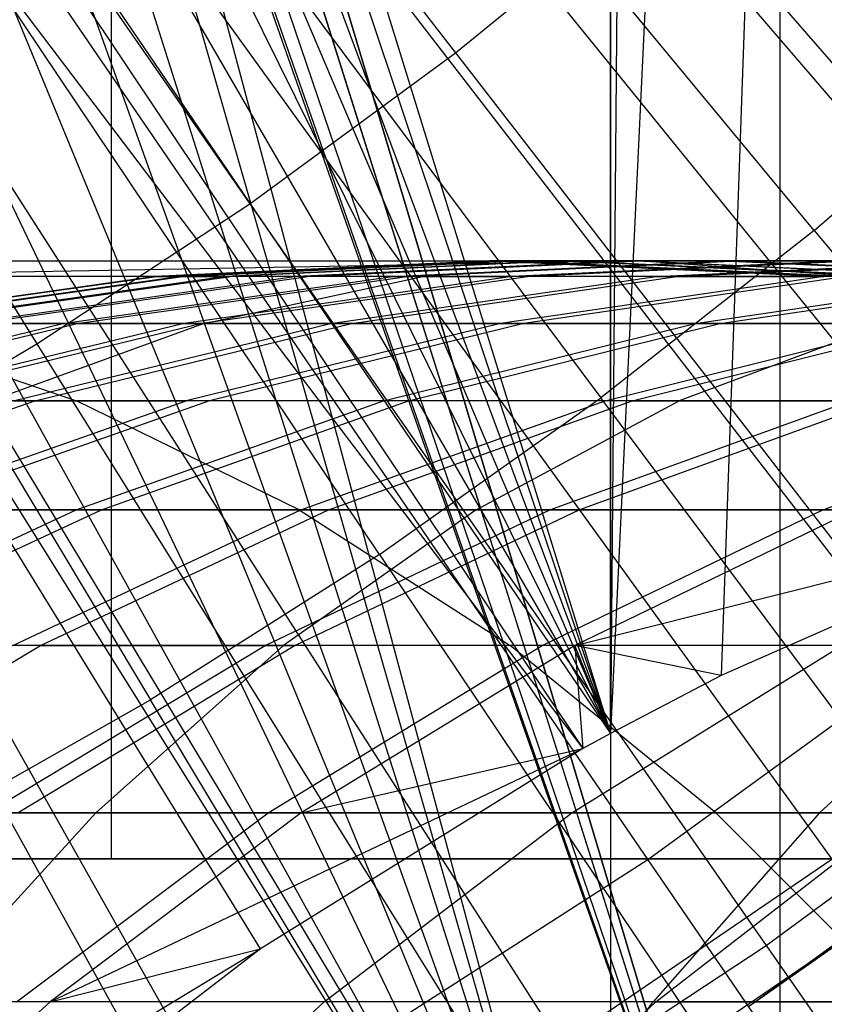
# Model space of a CAD drawing. Extents: x 0.1 to 12.1, y -6 to 6.
# Tile 148 of 256: x 6.502 to 6.637, y -0.824 to -0.66. Entities that reach past the tile are written whole.
import ezdxf

# ---------------------------------------------------------------- set-up
doc = ezdxf.new("R2010")
doc.units = 0
doc.header["$LTSCALE"] = 2.54
doc.layers.get('0').update_dxf_attribs({"linetype": 'CONTINUOUS'})

# ---------------------------------------------------------------- blocks, each defined once
blk = doc.blocks.new('DROPS_COLOR_B-11195_STL')
at = {"color": 0}
for p, q in [((6.60092, -0.90001, 62.91897), (6.60092, 0.89999, 62.91897)), ((6.60092, -0.90001, 62.91897), (6.60092, 0.89999, 62.91897)), ((6.62926, -0.9, 47.89384), (6.62926, 0.9, 47.89384)), ((6.62926, -0.9, 47.89384), (6.62926, 0.9, 47.89384)), ((6.62926, -0.9, 39.97526), (6.62926, 0.9, 39.97526)), ((6.62926, -0.9, 39.97526), (6.62926, 0.9, 39.97526)), ((6.60088, -0.77904, 50.96783), (6.60087, 0.77903, 50.96783)), ((6.60088, -0.77904, 50.96783), (6.60087, 0.77903, 50.96783)), ((6.61433, 0.77191, 50.96907), (6.60088, -0.77904, 50.96783)), ((6.61433, 0.77191, 50.96907), (6.60088, -0.77904, 50.96783)), ((6.67328, 0.74524, 50.97483), (6.60088, -0.77904, 50.96783)), ((6.67328, 0.74524, 50.97483), (6.60088, -0.77904, 50.96783)), ((6.67328, 0.74524, 50.97483), (6.61937, -0.76936, 50.96954)), ((6.67328, 0.74524, 50.97483), (6.61937, -0.76936, 50.96954)), ((6.62926, -0.9, 47.89384), (6.36, 0, 47.92328)), ((6.36, 0, 39.94582), (6.62926, -0.9, 39.97526)), ((6.62926, -0.9, 47.89384), (6.36, 0, 47.92328)), ((6.36, 0, 39.94582), (6.62926, -0.9, 39.97526)), ((6.36, 0, 50.95091), (6.60088, -0.77904, 50.96783)), ((6.36, 0, 50.95091), (6.60088, -0.77904, 50.96783)), ((6.60092, -0.90001, 62.91897), (6.36, 0, 62.9359)), ((6.60092, -0.90001, 62.91897), (6.36, 0, 62.9359)), ((6.51744, 0, 20.53976), (6.51744, -0.8, 20.53976)), ((6.51744, 0, 20.53976), (6.51744, -0.8, 20.53976)), ((6.51744, 0, 33.35545), (6.51744, -0.8, 33.35545)), ((6.51744, 0, 33.35545), (6.51744, -0.8, 33.35545)), ((6.35742, -0.03927, 47.92348), (6.62926, -0.9, 47.89384)), ((6.35742, -0.03927, 47.92348), (6.62926, -0.9, 47.89384)), ((6.62926, -0.9, 39.97526), (6.35745, -0.039, 39.94562)), ((6.62926, -0.9, 39.97526), (6.35745, -0.039, 39.94562)), ((6.60092, -0.90001, 62.91897), (6.35629, -0.047, 62.93608)), ((6.60092, -0.90001, 62.91897), (6.35629, -0.047, 62.93608)), ((6.35633, -0.04676, 50.95073), (6.60088, -0.77904, 50.96783)), ((6.35633, -0.04676, 50.95073), (6.60088, -0.77904, 50.96783)), ((6.34978, -0.07765, 47.92404), (6.62926, -0.9, 47.89384)), ((6.34978, -0.07765, 47.92404), (6.62926, -0.9, 47.89384)), ((6.34978, -0.07765, 39.94506), (6.62926, -0.9, 39.97526)), ((6.34978, -0.07765, 39.94506), (6.62926, -0.9, 39.97526)), ((6.34606, -0.09039, 39.94479), (6.62926, -0.9, 39.97526)), ((6.34606, -0.09039, 39.94479), (6.62926, -0.9, 39.97526)), ((6.34532, -0.09271, 50.95019), (6.60088, -0.77904, 50.96783)), ((6.34532, -0.09271, 50.95019), (6.60088, -0.77904, 50.96783)), ((6.34532, -0.09271, 62.93661), (6.60092, -0.90001, 62.91897)), ((6.34532, -0.09271, 62.93661), (6.60092, -0.90001, 62.91897)), ((6.34536, -0.09258, 47.92436), (6.62926, -0.9, 47.89384)), ((6.34536, -0.09258, 47.92436), (6.62926, -0.9, 47.89384)), ((6.32724, -0.13632, 62.93745), (6.60092, -0.90001, 62.91897)), ((6.32724, -0.13632, 62.93745), (6.60092, -0.90001, 62.91897)), ((6.60088, -0.77904, 50.96783), (6.32738, -0.13604, 50.94937)), ((6.60088, -0.77904, 50.96783), (6.32738, -0.13604, 50.94937)), ((6.60088, -0.77904, 50.96783), (6.30271, -0.17634, 50.94832)), ((6.60088, -0.77904, 50.96783), (6.30271, -0.17634, 50.94832)), ((6.30271, -0.17634, 62.93849), (6.60092, -0.90001, 62.91897)), ((6.30271, -0.17634, 62.93849), (6.60092, -0.90001, 62.91897)), ((6.27201, -0.21225, 62.93965), (6.60092, -0.90001, 62.91897)), ((6.27201, -0.21225, 62.93965), (6.60092, -0.90001, 62.91897)), ((6.27224, -0.21202, 50.94716), (6.60088, -0.77904, 50.96783)), ((6.27224, -0.21202, 50.94716), (6.60088, -0.77904, 50.96783)), ((6.23634, -0.24271, 50.946), (6.59628, -0.78156, 50.96742)), ((6.23634, -0.24271, 50.946), (6.59628, -0.78156, 50.96742)), ((6.23634, -0.24271, 50.946), (6.60088, -0.77904, 50.96783)), ((6.23634, -0.24271, 50.946), (6.60088, -0.77904, 50.96783)), ((6.23634, -0.24271, 62.94081), (6.60092, -0.90001, 62.91897)), ((6.23634, -0.24271, 62.94081), (6.60092, -0.90001, 62.91897)), ((6.20341, -0.2635, 62.94169), (6.60092, -0.90001, 62.91897)), ((6.20341, -0.2635, 62.94169), (6.60092, -0.90001, 62.91897)), ((6.54237, -0.81506, 50.96283), (6.20355, -0.26343, 50.94512)), ((6.20355, -0.26343, 50.94512), (6.59628, -0.78156, 50.96742)), ((6.20355, -0.26343, 50.94512), (6.59628, -0.78156, 50.96742)), ((6.54237, -0.81506, 50.96283), (6.20355, -0.26343, 50.94512)), ((6.48482, -0.49027, 1.86697), (6.69476, -0.73255, 1.92723)), ((6.48482, -0.49027, 1.86697), (6.69476, -0.73255, 1.92723)), ((6.45614, -0.51372, 1.86697), (6.6519, -0.76759, 1.92723)), ((6.45614, -0.51372, 1.86697), (6.6519, -0.76759, 1.92723)), ((6.42616, -0.5355, 1.86697), (6.60712, -0.80013, 1.92723)), ((6.42616, -0.5355, 1.86697), (6.60712, -0.80013, 1.92723)), ((6.48279, -0.54615, 13.79951), (6.57496, -0.66523, 13.76702)), ((6.48279, -0.54615, 13.79951), (6.57496, -0.66523, 13.76702)), ((6.39499, -0.55553, 1.86697), (6.56055, -0.83006, 1.92723)), ((6.39499, -0.55553, 1.86697), (6.56055, -0.83006, 1.92723)), ((6.45459, -0.56686, 13.79951), (6.54061, -0.69046, 13.76702)), ((6.45459, -0.56686, 13.79951), (6.54061, -0.69046, 13.76702)), ((6.63493, -0.69492, 13.83503), (6.53998, -0.58015, 13.86834)), ((6.63493, -0.69492, 13.83503), (6.53998, -0.58015, 13.86834)), ((6.42537, -0.58612, 13.79951), (6.50502, -0.71391, 13.76702)), ((6.42537, -0.58612, 13.79951), (6.50502, -0.71391, 13.76702)), ((6.51023, -0.60353, 13.86834), (6.59928, -0.72293, 13.83503)), ((6.51023, -0.60353, 13.86834), (6.59928, -0.72293, 13.83503)), ((6.56228, -0.74911, 13.83503), (6.47933, -0.62539, 13.86834)), ((6.56228, -0.74911, 13.83503), (6.47933, -0.62539, 13.86834)), ((6.57496, -0.66523, 13.76702), (6.608, -0.6383, 13.76702)), ((6.57496, -0.66523, 13.76702), (6.608, -0.6383, 13.76702)), ((6.608, -0.6383, 13.76702), (6.7064, -0.75292, 13.73038)), ((6.608, -0.6383, 13.76702), (6.7064, -0.75292, 13.73038)), ((6.44738, -0.64567, 13.86834), (6.52401, -0.7734, 13.83503)), ((6.44738, -0.64567, 13.86834), (6.52401, -0.7734, 13.83503)), ((6.54061, -0.69046, 13.76702), (6.57496, -0.66523, 13.76702)), ((6.54061, -0.69046, 13.76702), (6.57496, -0.66523, 13.76702)), ((6.57496, -0.66523, 13.76702), (6.66743, -0.78469, 13.73038)), ((6.57496, -0.66523, 13.76702), (6.66743, -0.78469, 13.73038)), ((6.63493, -0.69492, 13.83503), (6.66911, -0.66516, 13.83503)), ((6.63493, -0.69492, 13.83503), (6.66911, -0.66516, 13.83503)), ((6.50502, -0.71391, 13.76702), (6.54061, -0.69046, 13.76702)), ((6.50502, -0.71391, 13.76702), (6.54061, -0.69046, 13.76702)), ((6.54061, -0.69046, 13.76702), (6.62691, -0.81445, 13.73038)), ((6.54061, -0.69046, 13.76702), (6.62691, -0.81445, 13.73038)), ((6.63493, -0.69492, 13.83503), (6.59928, -0.72293, 13.83503)), ((6.63493, -0.69492, 13.83503), (6.59928, -0.72293, 13.83503)), ((6.63493, -0.69492, 13.83503), (6.73009, -0.80996, 13.79774)), ((6.63493, -0.69492, 13.83503), (6.73009, -0.80996, 13.79774)), ((6.39625, -0.70001, 56.2997), (6.6062, -0.70001, 56.49207)), ((6.39625, -0.70001, 56.2997), (6.6062, -0.70001, 56.49207)), ((6.6062, -0.70001, 56.49207), (6.4621, -0.70263, 56.43859)), ((6.6062, -0.70001, 56.49207), (6.4621, -0.70263, 56.43859)), ((6.58074, -0.70001, 52.54274), (6.52475, -0.70263, 52.54359)), ((6.58074, -0.70001, 52.54274), (6.52475, -0.70263, 52.54359)), ((6.52501, -0.70263, 52.42325), (6.58098, -0.70001, 52.4243)), ((6.52501, -0.70263, 52.42325), (6.58098, -0.70001, 52.4243)), ((6.5286, -0.70263, 52.66388), (6.58453, -0.70001, 52.66113)), ((6.5286, -0.70263, 52.66388), (6.58453, -0.70001, 52.66113)), ((6.52936, -0.70263, 52.30266), (6.58527, -0.70001, 52.3056)), ((6.52936, -0.70263, 52.30266), (6.58527, -0.70001, 52.3056)), ((6.59232, -0.70001, 52.77875), (6.53652, -0.70263, 52.78338)), ((6.59232, -0.70001, 52.77875), (6.53652, -0.70263, 52.78338)), ((6.59358, -0.70001, 52.18711), (6.5378, -0.70263, 52.18228)), ((6.59358, -0.70001, 52.18711), (6.5378, -0.70263, 52.18228)), ((6.60409, -0.70001, 52.89604), (6.54848, -0.70263, 52.90255)), ((6.60409, -0.70001, 52.89604), (6.54848, -0.70263, 52.90255)), ((6.55031, -0.70263, 52.06223), (6.60589, -0.70001, 52.06896)), ((6.55031, -0.70263, 52.06223), (6.60589, -0.70001, 52.06896)), ((6.56447, -0.70263, 53.02137), (6.61983, -0.70001, 53.01299)), ((6.56447, -0.70263, 53.02137), (6.61983, -0.70001, 53.01299)), ((6.56686, -0.70263, 51.94268), (6.62218, -0.70001, 51.95129)), ((6.56686, -0.70263, 51.94268), (6.62218, -0.70001, 51.95129)), ((6.58098, -0.70001, 52.4243), (6.58074, -0.70001, 52.54274)), ((6.58098, -0.70001, 52.4243), (6.58074, -0.70001, 52.54274)), ((6.63672, -0.70263, 52.54189), (6.58074, -0.70001, 52.54274)), ((6.58074, -0.70001, 52.54274), (6.58453, -0.70001, 52.66113)), ((6.58074, -0.70001, 52.54274), (6.58453, -0.70001, 52.66113)), ((6.63672, -0.70263, 52.54189), (6.58074, -0.70001, 52.54274)), ((6.58098, -0.70001, 52.4243), (6.63696, -0.70263, 52.42534)), ((6.58527, -0.70001, 52.3056), (6.58098, -0.70001, 52.4243)), ((6.58527, -0.70001, 52.3056), (6.58098, -0.70001, 52.4243)), ((6.58098, -0.70001, 52.4243), (6.63696, -0.70263, 52.42534)), ((6.63949, -0.70001, 53.12935), (6.58445, -0.70263, 53.13959)), ((6.63949, -0.70001, 53.12935), (6.58445, -0.70263, 53.13959)), ((6.58453, -0.70001, 52.66113), (6.59232, -0.70001, 52.77875)), ((6.58453, -0.70001, 52.66113), (6.59232, -0.70001, 52.77875)), ((6.58453, -0.70001, 52.66113), (6.64045, -0.70263, 52.65839)), ((6.58453, -0.70001, 52.66113), (6.64045, -0.70263, 52.65839)), ((6.58527, -0.70001, 52.3056), (6.64118, -0.70263, 52.30854)), ((6.59358, -0.70001, 52.18711), (6.58527, -0.70001, 52.3056)), ((6.59358, -0.70001, 52.18711), (6.58527, -0.70001, 52.3056)), ((6.58527, -0.70001, 52.3056), (6.64118, -0.70263, 52.30854)), ((6.64242, -0.70001, 51.83426), (6.58743, -0.70263, 51.82378)), ((6.64242, -0.70001, 51.83426), (6.58743, -0.70263, 51.82378)), ((6.64812, -0.70263, 52.77413), (6.59232, -0.70001, 52.77875)), ((6.60409, -0.70001, 52.89604), (6.59232, -0.70001, 52.77875)), ((6.64812, -0.70263, 52.77413), (6.59232, -0.70001, 52.77875)), ((6.60409, -0.70001, 52.89604), (6.59232, -0.70001, 52.77875)), ((6.60589, -0.70001, 52.06896), (6.59358, -0.70001, 52.18711)), ((6.60589, -0.70001, 52.06896), (6.59358, -0.70001, 52.18711)), ((6.64936, -0.70263, 52.19195), (6.59358, -0.70001, 52.18711)), ((6.64936, -0.70263, 52.19195), (6.59358, -0.70001, 52.18711)), ((6.6597, -0.70263, 52.88954), (6.60409, -0.70001, 52.89604)), ((6.61983, -0.70001, 53.01299), (6.60409, -0.70001, 52.89604)), ((6.6597, -0.70263, 52.88954), (6.60409, -0.70001, 52.89604)), ((6.61983, -0.70001, 53.01299), (6.60409, -0.70001, 52.89604)), ((6.60589, -0.70001, 52.06896), (6.66147, -0.70263, 52.07569)), ((6.62218, -0.70001, 51.95129), (6.60589, -0.70001, 52.06896)), ((6.62218, -0.70001, 51.95129), (6.60589, -0.70001, 52.06896)), ((6.60589, -0.70001, 52.06896), (6.66147, -0.70263, 52.07569)), ((6.6062, -0.70001, 56.49207), (6.71771, -0.70001, 56.58616)), ((6.6062, -0.70001, 56.49207), (6.71771, -0.70001, 56.58616)), ((6.6062, -0.70001, 56.49207), (6.6429, -0.70263, 56.44979)), ((6.6062, -0.70001, 56.49207), (6.6429, -0.70263, 56.44979)), ((6.6085, -0.70263, 53.2576), (6.66316, -0.70001, 53.24551)), ((6.6085, -0.70263, 53.2576), (6.66316, -0.70001, 53.24551)), ((6.61199, -0.70263, 51.70565), (6.6666, -0.70001, 51.71799)), ((6.61199, -0.70263, 51.70565), (6.6666, -0.70001, 51.71799)), ((6.61983, -0.70001, 53.01299), (6.63949, -0.70001, 53.12935)), ((6.61983, -0.70001, 53.01299), (6.63949, -0.70001, 53.12935)), ((6.61983, -0.70001, 53.01299), (6.67519, -0.70263, 53.00462)), ((6.61983, -0.70001, 53.01299), (6.67519, -0.70263, 53.00462)), ((6.62218, -0.70001, 51.95129), (6.6775, -0.70263, 51.9599)), ((6.64242, -0.70001, 51.83426), (6.62218, -0.70001, 51.95129)), ((6.64242, -0.70001, 51.83426), (6.62218, -0.70001, 51.95129)), ((6.62218, -0.70001, 51.95129), (6.6775, -0.70263, 51.9599)), ((6.69073, -0.70001, 53.3608), (6.63651, -0.70263, 53.37474)), ((6.69073, -0.70001, 53.3608), (6.63651, -0.70263, 53.37474)), ((6.6429, -0.70263, 56.44979), (6.43517, -0.70263, 56.25945)), ((6.6429, -0.70263, 56.44979), (6.43517, -0.70263, 56.25945)), ((6.5695, -0.70263, 56.53436), (6.4621, -0.70263, 56.43859)), ((6.5695, -0.70263, 56.53436), (6.4621, -0.70263, 56.43859)), ((6.52475, -0.70263, 52.54359), (6.46902, -0.7105, 52.54444)), ((6.52475, -0.70263, 52.54359), (6.46902, -0.7105, 52.54444)), ((6.46927, -0.7105, 52.42221), (6.52501, -0.70263, 52.42325)), ((6.46927, -0.7105, 52.42221), (6.52501, -0.70263, 52.42325)), ((6.47293, -0.7105, 52.66661), (6.5286, -0.70263, 52.66388)), ((6.47293, -0.7105, 52.66661), (6.5286, -0.70263, 52.66388)), ((6.4737, -0.7105, 52.29973), (6.52936, -0.70263, 52.30266)), ((6.4737, -0.7105, 52.29973), (6.52936, -0.70263, 52.30266)), ((6.53652, -0.70263, 52.78338), (6.48097, -0.7105, 52.78799)), ((6.53652, -0.70263, 52.78338), (6.48097, -0.7105, 52.78799)), ((6.5378, -0.70263, 52.18228), (6.48227, -0.7105, 52.17746)), ((6.5378, -0.70263, 52.18228), (6.48227, -0.7105, 52.17746)), ((6.54848, -0.70263, 52.90255), (6.49312, -0.7105, 52.90902)), ((6.54848, -0.70263, 52.90255), (6.49312, -0.7105, 52.90902)), ((6.49497, -0.7105, 52.05554), (6.55031, -0.70263, 52.06223)), ((6.49497, -0.7105, 52.05554), (6.55031, -0.70263, 52.06223)), ((6.50936, -0.7105, 53.02971), (6.56447, -0.70263, 53.02137)), ((6.50936, -0.7105, 53.02971), (6.56447, -0.70263, 53.02137)), ((6.51178, -0.7105, 51.93411), (6.56686, -0.70263, 51.94268)), ((6.51178, -0.7105, 51.93411), (6.56686, -0.70263, 51.94268)), ((6.52501, -0.70263, 52.42325), (6.52475, -0.70263, 52.54359)), ((6.52501, -0.70263, 52.42325), (6.52475, -0.70263, 52.54359)), ((6.52475, -0.70263, 52.54359), (6.5286, -0.70263, 52.66388)), ((6.52475, -0.70263, 52.54359), (6.5286, -0.70263, 52.66388)), ((6.52936, -0.70263, 52.30266), (6.52501, -0.70263, 52.42325)), ((6.52936, -0.70263, 52.30266), (6.52501, -0.70263, 52.42325)), ((6.5286, -0.70263, 52.66388), (6.53652, -0.70263, 52.78338)), ((6.5286, -0.70263, 52.66388), (6.53652, -0.70263, 52.78338)), ((6.5378, -0.70263, 52.18228), (6.52936, -0.70263, 52.30266)), ((6.5378, -0.70263, 52.18228), (6.52936, -0.70263, 52.30266)), ((6.58445, -0.70263, 53.13959), (6.52965, -0.7105, 53.14978)), ((6.58445, -0.70263, 53.13959), (6.52965, -0.7105, 53.14978)), ((6.58743, -0.70263, 51.82378), (6.53267, -0.7105, 51.81334)), ((6.58743, -0.70263, 51.82378), (6.53267, -0.7105, 51.81334)), ((6.53296, -0.7105, 56.57645), (6.5695, -0.70263, 56.53436)), ((6.53296, -0.7105, 56.57645), (6.5695, -0.70263, 56.53436)), ((6.54848, -0.70263, 52.90255), (6.53652, -0.70263, 52.78338)), ((6.54848, -0.70263, 52.90255), (6.53652, -0.70263, 52.78338)), ((6.55031, -0.70263, 52.06223), (6.5378, -0.70263, 52.18228)), ((6.55031, -0.70263, 52.06223), (6.5378, -0.70263, 52.18228)), ((6.56447, -0.70263, 53.02137), (6.54848, -0.70263, 52.90255)), ((6.56447, -0.70263, 53.02137), (6.54848, -0.70263, 52.90255)), ((6.56686, -0.70263, 51.94268), (6.55031, -0.70263, 52.06223)), ((6.56686, -0.70263, 51.94268), (6.55031, -0.70263, 52.06223)), ((6.55407, -0.7105, 53.26964), (6.6085, -0.70263, 53.2576)), ((6.55407, -0.7105, 53.26964), (6.6085, -0.70263, 53.2576)), ((6.55762, -0.7105, 51.69335), (6.61199, -0.70263, 51.70565)), ((6.55762, -0.7105, 51.69335), (6.61199, -0.70263, 51.70565)), ((6.56447, -0.70263, 53.02137), (6.58445, -0.70263, 53.13959)), ((6.56447, -0.70263, 53.02137), (6.58445, -0.70263, 53.13959)), ((6.58743, -0.70263, 51.82378), (6.56686, -0.70263, 51.94268)), ((6.58743, -0.70263, 51.82378), (6.56686, -0.70263, 51.94268)), ((6.68219, -0.70263, 56.62944), (6.5695, -0.70263, 56.53436)), ((6.68219, -0.70263, 56.62944), (6.5695, -0.70263, 56.53436)), ((6.63651, -0.70263, 53.37474), (6.58252, -0.7105, 53.38861)), ((6.63651, -0.70263, 53.37474), (6.58252, -0.7105, 53.38861)), ((6.6085, -0.70263, 53.2576), (6.58445, -0.70263, 53.13959)), ((6.6085, -0.70263, 53.2576), (6.58445, -0.70263, 53.13959)), ((6.64032, -0.70263, 51.58921), (6.5864, -0.7105, 51.57509)), ((6.64032, -0.70263, 51.58921), (6.5864, -0.7105, 51.57509)), ((6.61199, -0.70263, 51.70565), (6.58743, -0.70263, 51.82378)), ((6.61199, -0.70263, 51.70565), (6.58743, -0.70263, 51.82378)), ((6.6085, -0.70263, 53.2576), (6.63651, -0.70263, 53.37474)), ((6.6085, -0.70263, 53.2576), (6.63651, -0.70263, 53.37474)), ((6.64032, -0.70263, 51.58921), (6.61199, -0.70263, 51.70565)), ((6.64032, -0.70263, 51.58921), (6.61199, -0.70263, 51.70565)), ((6.61503, -0.7105, 53.50683), (6.66852, -0.70263, 53.49113)), ((6.61503, -0.7105, 53.50683), (6.66852, -0.70263, 53.49113)), ((6.61913, -0.7105, 51.45787), (6.67255, -0.70263, 51.47379)), ((6.61913, -0.7105, 51.45787), (6.67255, -0.70263, 51.47379)), ((6.66852, -0.70263, 53.49113), (6.63651, -0.70263, 53.37474)), ((6.66852, -0.70263, 53.49113), (6.63651, -0.70263, 53.37474)), ((6.42444, -0.7105, 56.47969), (6.53296, -0.7105, 56.57645)), ((6.42444, -0.7105, 56.47969), (6.53296, -0.7105, 56.57645)), ((6.45568, -0.72343, 53.03782), (6.50936, -0.7105, 53.02971)), ((6.45568, -0.72343, 53.03782), (6.50936, -0.7105, 53.02971)), ((6.45815, -0.72343, 51.92576), (6.51178, -0.7105, 51.93411)), ((6.45815, -0.72343, 51.92576), (6.51178, -0.7105, 51.93411)), ((6.47392, -0.7105, 56.21937), (6.67944, -0.7105, 56.4077)), ((6.47392, -0.7105, 56.21937), (6.67944, -0.7105, 56.4077)), ((6.47392, -0.7105, 56.21937), (6.51165, -0.72343, 56.18035)), ((6.47392, -0.7105, 56.21937), (6.51165, -0.72343, 56.18035)), ((6.52965, -0.7105, 53.14978), (6.47628, -0.72343, 53.1597)), ((6.52965, -0.7105, 53.14978), (6.47628, -0.72343, 53.1597)), ((6.53267, -0.7105, 51.81334), (6.47935, -0.72343, 51.80318)), ((6.53267, -0.7105, 51.81334), (6.47935, -0.72343, 51.80318)), ((6.50936, -0.7105, 53.02971), (6.49312, -0.7105, 52.90902)), ((6.50936, -0.7105, 53.02971), (6.49312, -0.7105, 52.90902)), ((6.51178, -0.7105, 51.93411), (6.49497, -0.7105, 52.05554)), ((6.51178, -0.7105, 51.93411), (6.49497, -0.7105, 52.05554)), ((6.53296, -0.7105, 56.57645), (6.49737, -0.72343, 56.61745)), ((6.53296, -0.7105, 56.57645), (6.49737, -0.72343, 56.61745)), ((6.50107, -0.72343, 53.28137), (6.55407, -0.7105, 53.26964)), ((6.50107, -0.72343, 53.28137), (6.55407, -0.7105, 53.26964)), ((6.50467, -0.72343, 51.68139), (6.55762, -0.7105, 51.69335)), ((6.50467, -0.72343, 51.68139), (6.55762, -0.7105, 51.69335)), ((6.50936, -0.7105, 53.02971), (6.52965, -0.7105, 53.14978)), ((6.50936, -0.7105, 53.02971), (6.52965, -0.7105, 53.14978)), ((6.53267, -0.7105, 51.81334), (6.51178, -0.7105, 51.93411)), ((6.53267, -0.7105, 51.81334), (6.51178, -0.7105, 51.93411)), ((6.55407, -0.7105, 53.26964), (6.52965, -0.7105, 53.14978)), ((6.55407, -0.7105, 53.26964), (6.52965, -0.7105, 53.14978)), ((6.58252, -0.7105, 53.38861), (6.52995, -0.72343, 53.40212)), ((6.58252, -0.7105, 53.38861), (6.52995, -0.72343, 53.40212)), ((6.55762, -0.7105, 51.69335), (6.53267, -0.7105, 51.81334)), ((6.55762, -0.7105, 51.69335), (6.53267, -0.7105, 51.81334)), ((6.53296, -0.7105, 56.57645), (6.64682, -0.7105, 56.67253)), ((6.53296, -0.7105, 56.57645), (6.64682, -0.7105, 56.67253)), ((6.5864, -0.7105, 51.57509), (6.53388, -0.72343, 51.56135)), ((6.5864, -0.7105, 51.57509), (6.53388, -0.72343, 51.56135)), ((6.55407, -0.7105, 53.26964), (6.58252, -0.7105, 53.38861)), ((6.55407, -0.7105, 53.26964), (6.58252, -0.7105, 53.38861)), ((6.5864, -0.7105, 51.57509), (6.55762, -0.7105, 51.69335)), ((6.5864, -0.7105, 51.57509), (6.55762, -0.7105, 51.69335)), ((6.56295, -0.72343, 53.52212), (6.61503, -0.7105, 53.50683)), ((6.56295, -0.72343, 53.52212), (6.61503, -0.7105, 53.50683)), ((6.56711, -0.72343, 51.44236), (6.61913, -0.7105, 51.45787)), ((6.56711, -0.72343, 51.44236), (6.61913, -0.7105, 51.45787)), ((6.61503, -0.7105, 53.50683), (6.58252, -0.7105, 53.38861)), ((6.61503, -0.7105, 53.50683), (6.58252, -0.7105, 53.38861)), ((6.61913, -0.7105, 51.45787), (6.5864, -0.7105, 51.57509)), ((6.61913, -0.7105, 51.45787), (6.5864, -0.7105, 51.57509)), ((6.59998, -0.72343, 53.64093), (6.65152, -0.7105, 53.62388)), ((6.59998, -0.72343, 53.64093), (6.65152, -0.7105, 53.62388)), ((6.60449, -0.72343, 51.32412), (6.65596, -0.7105, 51.34138)), ((6.60449, -0.72343, 51.32412), (6.65596, -0.7105, 51.34138)), ((6.64682, -0.7105, 56.67253), (6.61238, -0.72343, 56.71449)), ((6.64682, -0.7105, 56.67253), (6.61238, -0.72343, 56.71449)), ((6.65152, -0.7105, 53.62388), (6.61503, -0.7105, 53.50683)), ((6.65152, -0.7105, 53.62388), (6.61503, -0.7105, 53.50683)), ((6.65596, -0.7105, 51.34138), (6.61913, -0.7105, 51.45787)), ((6.65596, -0.7105, 51.34138), (6.61913, -0.7105, 51.45787)), ((6.46829, -0.73553, 13.76702), (6.50502, -0.71391, 13.76702)), ((6.46829, -0.73553, 13.76702), (6.50502, -0.71391, 13.76702)), ((6.50502, -0.71391, 13.76702), (6.58493, -0.84211, 13.73038)), ((6.50502, -0.71391, 13.76702), (6.58493, -0.84211, 13.73038)), ((6.51165, -0.72343, 56.18035), (6.31488, -0.72343, 55.97926)), ((6.51165, -0.72343, 56.18035), (6.31488, -0.72343, 55.97926)), ((6.45245, -0.74162, 51.66959), (6.50467, -0.72343, 51.68139)), ((6.45245, -0.74162, 51.66959), (6.50467, -0.72343, 51.68139)), ((6.4781, -0.74162, 53.41545), (6.52995, -0.72343, 53.40212)), ((6.4781, -0.74162, 53.41545), (6.52995, -0.72343, 53.40212)), ((6.50467, -0.72343, 51.68139), (6.47935, -0.72343, 51.80318)), ((6.50467, -0.72343, 51.68139), (6.47935, -0.72343, 51.80318)), ((6.53388, -0.72343, 51.56135), (6.48209, -0.74162, 51.54779)), ((6.53388, -0.72343, 51.56135), (6.48209, -0.74162, 51.54779)), ((6.61238, -0.72343, 56.71449), (6.49737, -0.72343, 56.61745)), ((6.61238, -0.72343, 56.71449), (6.49737, -0.72343, 56.61745)), ((6.50107, -0.72343, 53.28137), (6.52995, -0.72343, 53.40212)), ((6.50107, -0.72343, 53.28137), (6.52995, -0.72343, 53.40212)), ((6.53388, -0.72343, 51.56135), (6.50467, -0.72343, 51.68139)), ((6.53388, -0.72343, 51.56135), (6.50467, -0.72343, 51.68139)), ((6.51158, -0.74162, 53.5372), (6.56295, -0.72343, 53.52212)), ((6.51158, -0.74162, 53.5372), (6.56295, -0.72343, 53.52212)), ((6.54887, -0.74162, 56.14186), (6.51165, -0.72343, 56.18035)), ((6.71502, -0.72343, 56.3667), (6.51165, -0.72343, 56.18035)), ((6.54887, -0.74162, 56.14186), (6.51165, -0.72343, 56.18035)), ((6.71502, -0.72343, 56.3667), (6.51165, -0.72343, 56.18035)), ((6.5158, -0.74162, 51.42707), (6.56711, -0.72343, 51.44236)), ((6.5158, -0.74162, 51.42707), (6.56711, -0.72343, 51.44236)), ((6.56295, -0.72343, 53.52212), (6.52995, -0.72343, 53.40212)), ((6.56295, -0.72343, 53.52212), (6.52995, -0.72343, 53.40212)), ((6.56711, -0.72343, 51.44236), (6.53388, -0.72343, 51.56135)), ((6.56711, -0.72343, 51.44236), (6.53388, -0.72343, 51.56135)), ((6.54915, -0.74162, 53.65775), (6.59998, -0.72343, 53.64093)), ((6.54915, -0.74162, 53.65775), (6.59998, -0.72343, 53.64093)), ((6.55373, -0.74162, 51.3071), (6.60449, -0.72343, 51.32412)), ((6.55373, -0.74162, 51.3071), (6.60449, -0.72343, 51.32412)), ((6.56228, -0.74911, 13.83503), (6.59928, -0.72293, 13.83503)), ((6.56228, -0.74911, 13.83503), (6.59928, -0.72293, 13.83503)), ((6.59998, -0.72343, 53.64093), (6.56295, -0.72343, 53.52212)), ((6.59998, -0.72343, 53.64093), (6.56295, -0.72343, 53.52212)), ((6.60449, -0.72343, 51.32412), (6.56711, -0.72343, 51.44236)), ((6.60449, -0.72343, 51.32412), (6.56711, -0.72343, 51.44236)), ((6.57841, -0.74162, 56.75588), (6.61238, -0.72343, 56.71449)), ((6.57841, -0.74162, 56.75588), (6.61238, -0.72343, 56.71449)), ((6.59076, -0.74162, 53.77689), (6.64099, -0.72343, 53.75836)), ((6.59076, -0.74162, 53.77689), (6.64099, -0.72343, 53.75836)), ((6.64587, -0.72343, 51.20722), (6.59571, -0.74162, 51.18849)), ((6.64587, -0.72343, 51.20722), (6.59571, -0.74162, 51.18849)), ((6.68855, -0.8426, 13.79774), (6.59928, -0.72293, 13.83503)), ((6.68855, -0.8426, 13.79774), (6.59928, -0.72293, 13.83503)), ((6.64099, -0.72343, 53.75836), (6.59998, -0.72343, 53.64093)), ((6.64099, -0.72343, 53.75836), (6.59998, -0.72343, 53.64093)), ((6.60449, -0.72343, 51.32412), (6.64587, -0.72343, 51.20722)), ((6.60449, -0.72343, 51.32412), (6.64587, -0.72343, 51.20722)), ((6.73002, -0.72343, 56.80832), (6.61238, -0.72343, 56.71449)), ((6.73002, -0.72343, 56.80832), (6.61238, -0.72343, 56.71449)), ((6.63639, -0.74162, 53.89455), (6.68596, -0.72343, 53.87432)), ((6.63639, -0.74162, 53.89455), (6.68596, -0.72343, 53.87432)), ((6.46829, -0.73553, 13.76702), (6.5416, -0.86762, 13.73038)), ((6.46829, -0.73553, 13.76702), (6.5416, -0.86762, 13.73038)), ((6.35415, -0.74162, 55.94286), (6.54887, -0.74162, 56.14186)), ((6.35415, -0.74162, 55.94286), (6.54887, -0.74162, 56.14186)), ((6.46228, -0.74162, 56.65789), (6.57841, -0.74162, 56.75588)), ((6.46228, -0.74162, 56.65789), (6.57841, -0.74162, 56.75588)), ((6.46293, -0.76432, 53.55148), (6.51158, -0.74162, 53.5372)), ((6.46293, -0.76432, 53.55148), (6.51158, -0.74162, 53.5372)), ((6.46721, -0.76432, 51.41259), (6.5158, -0.74162, 51.42707)), ((6.46721, -0.76432, 51.41259), (6.5158, -0.74162, 51.42707)), ((6.51158, -0.74162, 53.5372), (6.4781, -0.74162, 53.41545)), ((6.51158, -0.74162, 53.5372), (6.4781, -0.74162, 53.41545)), ((6.5158, -0.74162, 51.42707), (6.48209, -0.74162, 51.54779)), ((6.5158, -0.74162, 51.42707), (6.48209, -0.74162, 51.54779)), ((6.50102, -0.76432, 53.67367), (6.54915, -0.74162, 53.65775)), ((6.50102, -0.76432, 53.67367), (6.54915, -0.74162, 53.65775)), ((6.50565, -0.76432, 51.29099), (6.55373, -0.74162, 51.3071)), ((6.50565, -0.76432, 51.29099), (6.55373, -0.74162, 51.3071)), ((6.54915, -0.74162, 53.65775), (6.51158, -0.74162, 53.5372)), ((6.54915, -0.74162, 53.65775), (6.51158, -0.74162, 53.5372)), ((6.55373, -0.74162, 51.3071), (6.5158, -0.74162, 51.42707)), ((6.55373, -0.74162, 51.3071), (6.5158, -0.74162, 51.42707)), ((6.54319, -0.76432, 53.79444), (6.59076, -0.74162, 53.77689)), ((6.54319, -0.76432, 53.79444), (6.59076, -0.74162, 53.77689)), ((6.57841, -0.74162, 56.75588), (6.54624, -0.76432, 56.79507)), ((6.57841, -0.74162, 56.75588), (6.54624, -0.76432, 56.79507)), ((6.59571, -0.74162, 51.18849), (6.54821, -0.76432, 51.17076)), ((6.59571, -0.74162, 51.18849), (6.54821, -0.76432, 51.17076)), ((6.54887, -0.74162, 56.14186), (6.75012, -0.74162, 56.32626)), ((6.54887, -0.74162, 56.14186), (6.75012, -0.74162, 56.32626)), ((6.54887, -0.74162, 56.14186), (6.58412, -0.76432, 56.1054)), ((6.54887, -0.74162, 56.14186), (6.58412, -0.76432, 56.1054)), ((6.59076, -0.74162, 53.77689), (6.54915, -0.74162, 53.65775)), ((6.59076, -0.74162, 53.77689), (6.54915, -0.74162, 53.65775)), ((6.55373, -0.74162, 51.3071), (6.59571, -0.74162, 51.18849)), ((6.55373, -0.74162, 51.3071), (6.59571, -0.74162, 51.18849)), ((6.57841, -0.74162, 56.75588), (6.69721, -0.74162, 56.85062)), ((6.57841, -0.74162, 56.75588), (6.69721, -0.74162, 56.85062)), ((6.58944, -0.76432, 53.9137), (6.63639, -0.74162, 53.89455)), ((6.58944, -0.76432, 53.9137), (6.63639, -0.74162, 53.89455)), ((6.63639, -0.74162, 53.89455), (6.59076, -0.74162, 53.77689)), ((6.63639, -0.74162, 53.89455), (6.59076, -0.74162, 53.77689)), ((6.64178, -0.74162, 51.07123), (6.5949, -0.76432, 51.0519)), ((6.64178, -0.74162, 51.07123), (6.5949, -0.76432, 51.0519)), ((6.64178, -0.74162, 51.07123), (6.59571, -0.74162, 51.18849)), ((6.64178, -0.74162, 51.07123), (6.59571, -0.74162, 51.18849)), ((6.68584, -0.74162, 54.01024), (6.63639, -0.74162, 53.89455)), ((6.68584, -0.74162, 54.01024), (6.63639, -0.74162, 53.89455)), ((6.5949, -0.76432, 51.0519), (6.67784, -0.74348, 50.9753)), ((6.5949, -0.76432, 51.0519), (6.67784, -0.74348, 50.9753)), ((6.67784, -0.74348, 50.9753), (6.61937, -0.76936, 50.96954)), ((6.67784, -0.74348, 50.9753), (6.61937, -0.76936, 50.96954)), ((6.56228, -0.74911, 13.83503), (6.52401, -0.7734, 13.83503)), ((6.56228, -0.74911, 13.83503), (6.52401, -0.7734, 13.83503)), ((6.56228, -0.74911, 13.83503), (6.64542, -0.87312, 13.79774)), ((6.56228, -0.74911, 13.83503), (6.64542, -0.87312, 13.79774)), ((6.58412, -0.76432, 56.1054), (6.39134, -0.76432, 55.9084)), ((6.58412, -0.76432, 56.1054), (6.39134, -0.76432, 55.9084)), ((6.54624, -0.76432, 56.79507), (6.42904, -0.76432, 56.69618)), ((6.54624, -0.76432, 56.79507), (6.42904, -0.76432, 56.69618)), ((6.45877, -0.79228, 51.27526), (6.50565, -0.76432, 51.29099)), ((6.45877, -0.79228, 51.27526), (6.50565, -0.76432, 51.29099)), ((6.50565, -0.76432, 51.29099), (6.46721, -0.76432, 51.41259)), ((6.50565, -0.76432, 51.29099), (6.46721, -0.76432, 51.41259)), ((6.4968, -0.79228, 53.81155), (6.54319, -0.76432, 53.79444)), ((6.4968, -0.79228, 53.81155), (6.54319, -0.76432, 53.79444)), ((6.54319, -0.76432, 53.79444), (6.50102, -0.76432, 53.67367)), ((6.54319, -0.76432, 53.79444), (6.50102, -0.76432, 53.67367)), ((6.54821, -0.76432, 51.17076), (6.50189, -0.79228, 51.15346)), ((6.54821, -0.76432, 51.17076), (6.50189, -0.79228, 51.15346)), ((6.50565, -0.76432, 51.29099), (6.54821, -0.76432, 51.17076)), ((6.50565, -0.76432, 51.29099), (6.54821, -0.76432, 51.17076)), ((6.51487, -0.79228, 56.83329), (6.54624, -0.76432, 56.79507)), ((6.51487, -0.79228, 56.83329), (6.54624, -0.76432, 56.79507)), ((6.58944, -0.76432, 53.9137), (6.54319, -0.76432, 53.79444)), ((6.58944, -0.76432, 53.9137), (6.54319, -0.76432, 53.79444)), ((6.54365, -0.79228, 53.93238), (6.58944, -0.76432, 53.9137)), ((6.54365, -0.79228, 53.93238), (6.58944, -0.76432, 53.9137)), ((6.66613, -0.76432, 56.89069), (6.54624, -0.76432, 56.79507)), ((6.66613, -0.76432, 56.89069), (6.54624, -0.76432, 56.79507)), ((6.5949, -0.76432, 51.0519), (6.54821, -0.76432, 51.17076)), ((6.5949, -0.76432, 51.0519), (6.54821, -0.76432, 51.17076)), ((6.5949, -0.76432, 51.0519), (6.54919, -0.79228, 51.03304)), ((6.5949, -0.76432, 51.0519), (6.54919, -0.79228, 51.03304)), ((6.61849, -0.79228, 56.06985), (6.58412, -0.76432, 56.1054)), ((6.78335, -0.76432, 56.28797), (6.58412, -0.76432, 56.1054)), ((6.61849, -0.79228, 56.06985), (6.58412, -0.76432, 56.1054)), ((6.78335, -0.76432, 56.28797), (6.58412, -0.76432, 56.1054)), ((6.63956, -0.76432, 54.03097), (6.58944, -0.76432, 53.9137)), ((6.63956, -0.76432, 54.03097), (6.58944, -0.76432, 53.9137)), ((6.59444, -0.79228, 54.05118), (6.63956, -0.76432, 54.03097)), ((6.59444, -0.79228, 54.05118), (6.63956, -0.76432, 54.03097)), ((6.60088, -0.77904, 50.96783), (6.5949, -0.76432, 51.0519)), ((6.5949, -0.76432, 51.0519), (6.59628, -0.78156, 50.96742)), ((6.60088, -0.77904, 50.96783), (6.5949, -0.76432, 51.0519)), ((6.61937, -0.76936, 50.96954), (6.5949, -0.76432, 51.0519)), ((6.61937, -0.76936, 50.96954), (6.5949, -0.76432, 51.0519)), ((6.5949, -0.76432, 51.0519), (6.59628, -0.78156, 50.96742)), ((6.63582, -0.79228, 56.92975), (6.66613, -0.76432, 56.89069)), ((6.63582, -0.79228, 56.92975), (6.66613, -0.76432, 56.89069)), ((6.6519, -0.76759, 1.92723), (6.60712, -0.80013, 1.92723)), ((6.6519, -0.76759, 1.92723), (6.60712, -0.80013, 1.92723)), ((6.61937, -0.76936, 50.96954), (6.60088, -0.77904, 50.96783)), ((6.61937, -0.76936, 50.96954), (6.60088, -0.77904, 50.96783)), ((6.48456, -0.79573, 13.83503), (6.52401, -0.7734, 13.83503)), ((6.48456, -0.79573, 13.83503), (6.52401, -0.7734, 13.83503)), ((6.60081, -0.90143, 13.79774), (6.52401, -0.7734, 13.83503)), ((6.60081, -0.90143, 13.79774), (6.52401, -0.7734, 13.83503)), ((6.60088, -0.77904, 50.96783), (6.59628, -0.78156, 50.96742)), ((6.60088, -0.77904, 50.96783), (6.59628, -0.78156, 50.96742)), ((6.50724, -0.82387, 51.01574), (6.59628, -0.78156, 50.96742)), ((6.50724, -0.82387, 51.01574), (6.59628, -0.78156, 50.96742)), ((6.59628, -0.78156, 50.96742), (6.54237, -0.81506, 50.96283)), ((6.59628, -0.78156, 50.96742), (6.54237, -0.81506, 50.96283)), ((6.54919, -0.79228, 51.03304), (6.59628, -0.78156, 50.96742)), ((6.54919, -0.79228, 51.03304), (6.59628, -0.78156, 50.96742)), ((6.62691, -0.81445, 13.73038), (6.66743, -0.78469, 13.73038)), ((6.62691, -0.81445, 13.73038), (6.66743, -0.78469, 13.73038)), ((6.67011, -0.7912, 13.45288), (6.62395, -0.82474, 13.45288)), ((6.67011, -0.7912, 13.45288), (6.62395, -0.82474, 13.45288)), ((6.39663, -0.79228, 56.73352), (6.51487, -0.79228, 56.83329)), ((6.39663, -0.79228, 56.73352), (6.51487, -0.79228, 56.83329)), ((6.42761, -0.79228, 55.87479), (6.61849, -0.79228, 56.06985)), ((6.42761, -0.79228, 55.87479), (6.61849, -0.79228, 56.06985)), ((6.51487, -0.79228, 56.83329), (6.48607, -0.82387, 56.86837)), ((6.51487, -0.79228, 56.83329), (6.48607, -0.82387, 56.86837)), ((6.54365, -0.79228, 53.93238), (6.4968, -0.79228, 53.81155)), ((6.54365, -0.79228, 53.93238), (6.4968, -0.79228, 53.81155)), ((6.50163, -0.82387, 53.94952), (6.54365, -0.79228, 53.93238)), ((6.50163, -0.82387, 53.94952), (6.54365, -0.79228, 53.93238)), ((6.54919, -0.79228, 51.03304), (6.50189, -0.79228, 51.15346)), ((6.54919, -0.79228, 51.03304), (6.50189, -0.79228, 51.15346)), ((6.54919, -0.79228, 51.03304), (6.50724, -0.82387, 51.01574)), ((6.54919, -0.79228, 51.03304), (6.50724, -0.82387, 51.01574)), ((6.51487, -0.79228, 56.83329), (6.63582, -0.79228, 56.92975)), ((6.51487, -0.79228, 56.83329), (6.63582, -0.79228, 56.92975)), ((6.59444, -0.79228, 54.05118), (6.54365, -0.79228, 53.93238)), ((6.59444, -0.79228, 54.05118), (6.54365, -0.79228, 53.93238)), ((6.55302, -0.82387, 54.06974), (6.59444, -0.79228, 54.05118)), ((6.55302, -0.82387, 54.06974), (6.59444, -0.79228, 54.05118)), ((6.64925, -0.79228, 54.16819), (6.59444, -0.79228, 54.05118)), ((6.64925, -0.79228, 54.16819), (6.59444, -0.79228, 54.05118)), ((6.63582, -0.79228, 56.92975), (6.608, -0.82387, 56.96561)), ((6.63582, -0.79228, 56.92975), (6.608, -0.82387, 56.96561)), ((6.60848, -0.82387, 54.18813), (6.64925, -0.79228, 54.16819)), ((6.60848, -0.82387, 54.18813), (6.64925, -0.79228, 54.16819)), ((6.61849, -0.79228, 56.06985), (6.81577, -0.79228, 56.25063)), ((6.61849, -0.79228, 56.06985), (6.81577, -0.79228, 56.25063)), ((6.61849, -0.79228, 56.06985), (6.65003, -0.82387, 56.03723)), ((6.61849, -0.79228, 56.06985), (6.65003, -0.82387, 56.03723)), ((6.63582, -0.79228, 56.92975), (6.75954, -0.79228, 57.02297)), ((6.63582, -0.79228, 56.92975), (6.75954, -0.79228, 57.02297)), ((6.29157, -0.8, 33.40967), (6.51744, -0.8, 33.35545)), ((6.51744, -0.8, 20.53976), (6.29157, -0.8, 20.48554)), ((6.51744, -0.8, 20.53976), (6.29157, -0.8, 20.48554)), ((6.29157, -0.8, 33.40967), (6.51744, -0.8, 33.35545)), ((6.92824, -0.8, 17.02357), (6.49578, -0.8, 16.96663)), ((6.49578, -0.8, 36.92858), (6.92824, -0.8, 36.87165)), ((6.92824, -0.8, 17.02357), (6.49578, -0.8, 16.96663)), ((6.49578, -0.8, 36.92858), (6.92824, -0.8, 36.87165)), ((6.51744, -0.8, 33.35545), (6.73204, -0.8, 33.26656)), ((6.73204, -0.8, 20.62866), (6.51744, -0.8, 20.53976)), ((6.73204, -0.8, 20.62866), (6.51744, -0.8, 20.53976)), ((6.51744, -0.8, 33.35545), (6.73204, -0.8, 33.26656)), ((6.60712, -0.80013, 1.92723), (6.56055, -0.83006, 1.92723)), ((6.60712, -0.80013, 1.92723), (6.56055, -0.83006, 1.92723)), ((6.60712, -0.80013, 1.92723), (6.78592, -1.06162, 2.00512)), ((6.60712, -0.80013, 1.92723), (6.78592, -1.06162, 2.00512)), ((6.64502, -0.80993, 13.61623), (6.5991, -0.84119, 13.61623)), ((6.64502, -0.80993, 13.61623), (6.62395, -0.82474, 13.45288)), ((6.64502, -0.80993, 13.61623), (6.62395, -0.82474, 13.45288)), ((6.58493, -0.84211, 13.73038), (6.62691, -0.81445, 13.73038)), ((6.58493, -0.84211, 13.73038), (6.62691, -0.81445, 13.73038)), ((6.62691, -0.81445, 13.73038), (6.7135, -0.93886, 13.68953)), ((6.62691, -0.81445, 13.73038), (6.7135, -0.93886, 13.68953)), ((6.46694, -0.86072, 50.99911), (6.54237, -0.81506, 50.96283)), ((6.46694, -0.86072, 50.99911), (6.54237, -0.81506, 50.96283)), ((6.54237, -0.81506, 50.96283), (6.49245, -0.85341, 50.95901)), ((6.54237, -0.81506, 50.96283), (6.49245, -0.85341, 50.95901)), ((6.50724, -0.82387, 51.01574), (6.54237, -0.81506, 50.96283)), ((6.50724, -0.82387, 51.01574), (6.54237, -0.81506, 50.96283)), ((6.50724, -0.82387, 51.01574), (6.45937, -0.82387, 51.13759)), ((6.50724, -0.82387, 51.01574), (6.45937, -0.82387, 51.13759)), ((6.65003, -0.82387, 56.03723), (6.46089, -0.82387, 55.84394)), ((6.65003, -0.82387, 56.03723), (6.46089, -0.82387, 55.84394)), ((6.50724, -0.82387, 51.01574), (6.46694, -0.86072, 50.99911)), ((6.50724, -0.82387, 51.01574), (6.46694, -0.86072, 50.99911)), ((6.608, -0.82387, 56.96561), (6.48607, -0.82387, 56.86837)), ((6.608, -0.82387, 56.96561), (6.48607, -0.82387, 56.86837)), ((6.55302, -0.82387, 54.06974), (6.50163, -0.82387, 53.94952)), ((6.55302, -0.82387, 54.06974), (6.50163, -0.82387, 53.94952)), ((6.51324, -0.86072, 54.08756), (6.55302, -0.82387, 54.06974)), ((6.51324, -0.86072, 54.08756), (6.55302, -0.82387, 54.06974)), ((6.60848, -0.82387, 54.18813), (6.55302, -0.82387, 54.06974)), ((6.60848, -0.82387, 54.18813), (6.55302, -0.82387, 54.06974)), ((6.60848, -0.82387, 54.18813), (6.56932, -0.86072, 54.20729)), ((6.60848, -0.82387, 54.18813), (6.56932, -0.86072, 54.20729)), ((6.58128, -0.86072, 57.00005), (6.608, -0.82387, 56.96561)), ((6.58128, -0.86072, 57.00005), (6.608, -0.82387, 56.96561)), ((6.73272, -0.82387, 57.05958), (6.608, -0.82387, 56.96561)), ((6.73272, -0.82387, 57.05958), (6.608, -0.82387, 56.96561)), ((6.60848, -0.82387, 54.18813), (6.66767, -0.82387, 54.30403)), ((6.60848, -0.82387, 54.18813), (6.66767, -0.82387, 54.30403))]:
    blk.add_line(p, q, dxfattribs=at)
blk = doc.blocks.new('GROUP_1')
at = {"color": 0}
for p, q in [((6.41535, 5.48489, 0.03637), (6.62145, 5.23062, 0.08172)), ((6.41535, 5.48489, 0.03637), (6.62145, 5.23062, 0.08172)), ((6.38623, 5.46259, 0.03637), (6.57788, 5.19726, 0.08172)), ((6.38623, 5.46259, 0.03637), (6.57788, 5.19726, 0.08172)), ((6.35592, 5.44196, 0.03637), (6.53252, 5.16638, 0.08172)), ((6.35592, 5.44196, 0.03637), (6.53252, 5.16638, 0.08172)), ((6.3245, 5.42303, 0.03637), (6.48552, 5.13807, 0.08172)), ((6.3245, 5.42303, 0.03637), (6.48552, 5.13807, 0.08172)), ((6.53252, 5.16638, 0.08172), (6.57788, 5.19726, 0.08172)), ((6.53252, 5.16638, 0.08172), (6.57788, 5.19726, 0.08172)), ((6.58502, 5.18738, 11.91623), (6.5391, 5.15612, 11.91623))]:
    blk.add_line(p, q, dxfattribs=at)
blk.add_blockref('DROPS_COLOR_B-11195_STL', (-0.06, 5.99731, -1.7), dxfattribs=at)

msp = doc.modelspace()

# ---------------------------------------------------------------- block references
at = {"color": 0}
msp.add_blockref('GROUP_1', (0.06, -5.99731, 1.7), dxfattribs=at)

doc.saveas('drawing.dxf')
